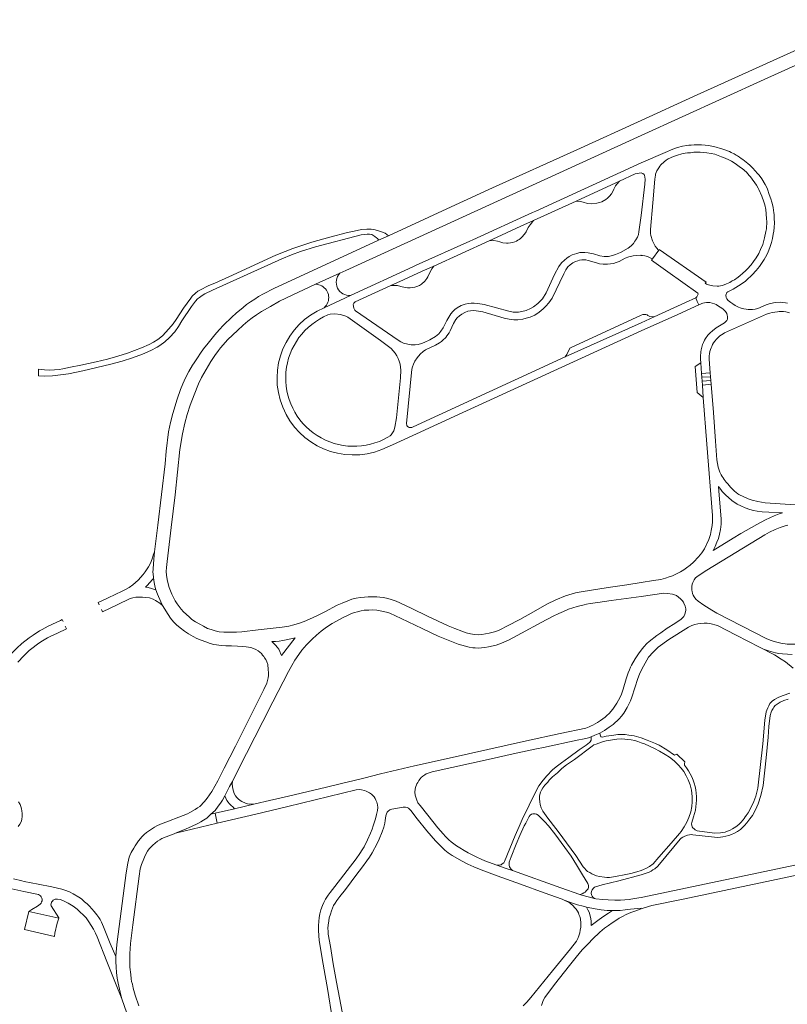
# Model space of a CAD drawing. Extents: x 145000 to 155000, y 457500 to 470000.
# Tile 99 of 256: x 149513 to 150115, y 460601 to 461372. Entities that reach past the tile are written whole.
import ezdxf

# ---------------------------------------------------------------- set-up
doc = ezdxf.new("R2010")
doc.units = 0
doc.header["$LTSCALE"] = 0.2
doc.header["$MEASUREMENT"] = 0
doc.layers.add('kant verharding', color=252, linetype='Continuous', lineweight=0)

msp = doc.modelspace()

# ---------------------------------------------------------------- linework, layer by layer
at = {"layer": 'kant verharding', "lineweight": 0}
for p, q in [((150096.43, 461325.32), (150157.69, 461353.12)), ((150000, 461281.5), (150096.43, 461325.32)), ((150040.93, 461312.03), (150000, 461293.34)), ((150000, 461293.34), (149949.58, 461270.44)), ((149768.53, 461175.89), (150000, 461281.5)), ((149883.39, 461240.44), (149949.58, 461270.44)), ((149917.35, 461222.38), (150000, 461260.07)), ((149851.1, 461225.64), (149883.39, 461240.44)), ((149915.51, 461214.9), (149949.14, 461230.18)), ((149801.85, 461202.89), (149851.1, 461225.64)), ((149914.94, 461221.24), (149868.03, 461199.93)), ((149917.35, 461222.38), (149914.94, 461221.24)), ((149755.92, 461201.96), (149769.82, 461205.5)), ((149794.21, 461199.57), (149801.85, 461202.89)), ((149823.65, 461179.92), (149865.65, 461198.89)), ((149837.48, 461179.31), (149880.94, 461199.14)), ((149865.65, 461198.89), (149868.03, 461199.93)), ((149744.89, 461165.01), (149763.8, 461173.67)), ((149763.8, 461173.67), (149768.53, 461175.89)), ((149820.92, 461178.69), (149772.31, 461156.24)), ((149823.65, 461179.92), (149820.92, 461178.69)), ((149772.31, 461156.24), (149751.5, 461146.69)), ((150000, 461134.89), (149940.52, 461108.07)), ((150010.25, 461139.57), (150000, 461134.89)), ((149940.52, 461108.07), (149821.33, 461053.3)), ((149527.77, 461093.36), (149527.55, 461098.41)), ((150047.32, 461095.04), (150046.71, 461103.47)), ((150047.32, 461095.04), (150054.14, 461095.62)), ((150047.5, 461092.17), (150047.32, 461095.04)), ((150047.5, 461092.17), (150054.38, 461092.64)), ((150047.69, 461089.09), (150047.5, 461092.17)), ((150054.59, 461089.77), (150047.69, 461089.09)), ((150047.98, 461086.12), (150047.69, 461089.09)), ((150054.38, 461092.64), (150054.14, 461095.62)), ((150054.38, 461092.64), (150054.59, 461089.77)), ((150054.82, 461086.67), (150054.59, 461089.77)), ((150047.98, 461086.12), (150054.82, 461086.67)), ((150048.68, 461076.44), (150047.98, 461086.12)), ((149582.16, 460919.47), (149577.33, 460917.13)), ((149967.58, 460813.52), (149967.75, 460812.02)), ((149997.34, 460806.9), (150000, 460805.81)), ((149813.59, 460785.76), (149822.35, 460787.79)), ((149775.18, 460776.36), (149782.57, 460778.29)), ((149697.49, 460758.06), (149681.37, 460754.25)), ((149666.17, 460750.67), (149662.83, 460749.89)), ((149666.17, 460750.67), (149681.37, 460754.25)), ((149667.82, 460742.85), (149666.17, 460750.67)), ((149635.05, 460735.06), (149667.82, 460742.85)), ((150000, 460684.79), (150133.72, 460712.87)), ((149953.63, 460687.56), (149951.98, 460686.94)), ((149522.45, 460675.25), (149520.15, 460673.81)), ((149543.54, 460668.62), (149520.15, 460673.81)), ((149526.81, 460677.99), (149522.45, 460675.25)), ((149542.41, 460664.47), (149540.6, 460656.84)), ((149543.54, 460668.62), (149542.41, 460664.47))]:
    msp.add_line(p, q, dxfattribs=at)
at = {"layer": 'kant verharding', "lineweight": 0, "flags": 128}
for points in [[(150040.93, 461312.03), (150122.48, 461348.98), (150208.84, 461388.17), (150280.52, 461420.96), (150349.64, 461452.16), (150403.52, 461476.8), (150453.72, 461500)], [(150000, 461260.07), (150018.74, 461268.2), (150024.75, 461270.9), (150028.4, 461272.14), (150032.5, 461273.18), (150035.74, 461273.82)], [(150041.52, 461274.19), (150039.12, 461274.1), (150037.42, 461273.92), (150035.74, 461273.82)], [(150104.42, 461213.03), (150104.36, 461216.48), (150104.19, 461219.61), (150104.06, 461221.06), (150103.47, 461225.23), (150102.89, 461227.56), (150102.38, 461229.28), (150101.65, 461232.05), (150100.44, 461235.32), (150099.88, 461236.92), (150099.6, 461237.87), (150098.62, 461240.19), (150097.13, 461243.24), (150094.47, 461247.61), (150092.56, 461250.38), (150091.25, 461251.84), (150087.49, 461255.91), (150086.58, 461256.98), (150085.15, 461258.42), (150083.72, 461259.65), (150079.66, 461262.85), (150078.48, 461263.63), (150077.08, 461264.67), (150075.42, 461265.59), (150074.4, 461266.26), (150072.99, 461267.11), (150070.46, 461268.35), (150069.21, 461268.92), (150064.13, 461270.9), (150061.5, 461271.76), (150059.48, 461272.26), (150056.82, 461272.97), (150052.39, 461273.78), (150050.09, 461274), (150047.19, 461274.21), (150045.07, 461274.23), (150041.52, 461274.19)], [(150008.79, 461184.9), (150013.82, 461191.83), (150013.44, 461192.12), (150012.29, 461193.32), (150010.95, 461194.89), (150010.1, 461196.46), (150008.94, 461199.11), (150007.6, 461203.28), (150007.39, 461204.71), (150007.31, 461206.06), (150007.36, 461207.91), (150009.11, 461228.92), (150010.69, 461247.46), (150011.15, 461250.39), (150011.35, 461251.26), (150012.34, 461253.79), (150013.78, 461256.33), (150014.5, 461257.5), (150015.4, 461258.61), (150018.14, 461261.04), (150019.56, 461262.25), (150021.21, 461263.31), (150025.4, 461265.22), (150028.45, 461266.11), (150031.94, 461267.07), (150034.49, 461267.68), (150036.32, 461267.92), (150038.54, 461268.1), (150041.19, 461268.39), (150046.34, 461268.38), (150048.89, 461268.29), (150051.34, 461268.05), (150054.94, 461267.39), (150057.62, 461266.82), (150063, 461264.92), (150064.53, 461264.27), (150066.23, 461263.65), (150068.14, 461262.76), (150070.84, 461261.37), (150073.62, 461259.63), (150074.83, 461258.71), (150077.88, 461256.5), (150079.04, 461255.62), (150082.57, 461252.71), (150084.66, 461250.34), (150085.71, 461249.07), (150090.41, 461242.64), (150091.74, 461240.39), (150092.3, 461239.34), (150094.67, 461234.15)], [(149983.09, 461245.67), (149995.33, 461251.49), (149998.46, 461252.17), (150000, 461252.25)], [(150000, 461252.25), (150000.6, 461252.17), (150001.37, 461251.8), (150002.33, 461251.05), (150002.6, 461250.38), (150003.06, 461247.41), (150002.9, 461243.35), (150000, 461219)], [(149949.14, 461230.18), (149952.32, 461229.78), (149954.41, 461229.29), (149957.86, 461228.32), (149961.31, 461228.05), (149965.36, 461228.55), (149967.29, 461229.01), (149969.04, 461229.7), (149972.3, 461231.38), (149973.73, 461232.55), (149975.22, 461233.99), (149976.76, 461235.91), (149977.82, 461237.62), (149978.63, 461239.6), (149979.89, 461242.09), (149980.93, 461243.51), (149983.09, 461245.67)], [(149983.09, 461245.67), (149973.25, 461241.26), (149949.14, 461230.18)], [(150094.67, 461234.15), (150096.21, 461229.53), (150096.89, 461227.13), (150097.58, 461223.71), (150098.02, 461220.08), (150098.31, 461216.16), (150098.41, 461214.11), (150098.13, 461208.35), (150097.82, 461206.3), (150096.73, 461201.32), (150096.24, 461199.29), (150095.33, 461196.29), (150093.59, 461192.16), (150092.1, 461189.1), (150090.11, 461185.84), (150088.15, 461182.86), (150086.21, 461180.32), (150083.1, 461176.73), (150082.05, 461175.71), (150079.39, 461173.34), (150077.64, 461171.89), (150075.97, 461170.63), (150073.1, 461168.62), (150071.36, 461167.66), (150070.66, 461167.21), (150069.36, 461166.53), (150068.14, 461165.97), (150066.86, 461165.32), (150065.02, 461164.61), (150063.59, 461164.16), (150062.19, 461163.85), (150060.82, 461163.62), (150059.47, 461163.47), (150056.14, 461163.78), (150052.74, 461164.64), (150051.31, 461165.23), (150050.09, 461165.85), (150050.81, 461166.76), (150014.23, 461192.39)], [(149880.94, 461199.14), (149884.55, 461199.22), (149887.35, 461198.76), (149889.22, 461198.32), (149891.49, 461197.45), (149894.49, 461197.14), (149895.89, 461197.2), (149897.64, 461197.44), (149899.27, 461197.83), (149900.97, 461198.34), (149902.27, 461198.89), (149903.38, 461199.63), (149904.43, 461200.15), (149905.39, 461200.89), (149906.37, 461201.79), (149908.53, 461204.17), (149909.8, 461206.19), (149911.54, 461209.41), (149913.08, 461211.67), (149915.51, 461214.9)], [(149915.51, 461214.9), (149905.6, 461210.45), (149890.6, 461203.51), (149880.94, 461199.14)], [(149946.03, 461187.98), (149949.46, 461189.19), (149951.84, 461189.8), (149953.74, 461189.91), (149955.74, 461189.8), (149958.56, 461189.55), (149962.56, 461188.85), (149967.55, 461187.4), (149971.04, 461186.78), (149974.34, 461186.9), (149977.4, 461187.56), (149979.85, 461188.27), (149983.86, 461190.02), (149989.76, 461193.23), (149992.14, 461195.04), (149993.86, 461196.93), (149995.12, 461198.7), (149995.9, 461199.87), (149997.04, 461201.89), (149997.93, 461204.06), (149998.29, 461206.03), (150000, 461219)], [(150114.57, 461150.3), (150112.99, 461150.52), (150108.99, 461150.88), (150105.39, 461150.66), (150103.62, 461150.48), (150100.32, 461149.69), (150097.87, 461148.86), (150091.48, 461146.11), (150089.36, 461145.57), (150087.34, 461145.36), (150085.64, 461145.28), (150083.81, 461145.33), (150082.36, 461145.42), (150080.51, 461145.74), (150079.11, 461146.06), (150077.53, 461146.53), (150076.23, 461147.2), (150073.7, 461148.41), (150071.8, 461149.63), (150070.27, 461150.83), (150068.31, 461152.22), (150067.01, 461153.69), (150066.58, 461154.66), (150066.45, 461156.49), (150066.64, 461157.29), (150066.86, 461157.87), (150067.26, 461158.52), (150067.84, 461159.02), (150072.13, 461161.31), (150074.25, 461162.5), (150078.46, 461165.21), (150081.86, 461167.58), (150082.58, 461168.13), (150086.99, 461172.35), (150090.18, 461175.91), (150092.71, 461179), (150094.9, 461182.01), (150096.35, 461184.34), (150098.36, 461188.2), (150099.47, 461190.53), (150100.79, 461193.78), (150102.02, 461197.64), (150102.84, 461200.92), (150103.52, 461204.15), (150103.99, 461206.73), (150104.26, 461209.43), (150104.42, 461213.03)], [(149792.45, 461201.5), (149791.38, 461202.53), (149788.79, 461203.88), (149787.14, 461204.16), (149785.19, 461204.22), (149780.63, 461203.63), (149744.83, 461194.42), (149733.05, 461190.72), (149725.89, 461188.04), (149718.34, 461184.94), (149663.91, 461160.3), (149658.1, 461157.41), (149655.99, 461156.22), (149653.83, 461154.78), (149652.37, 461153.59), (149650.79, 461151.78), (149647.68, 461147.69), (149639.99, 461136.34), (149637.36, 461131.93), (149634.48, 461127.85), (149630.23, 461123.27), (149626.66, 461119.97), (149622.69, 461117.02), (149620.68, 461115.78), (149615.79, 461113.18), (149609.2, 461110.32), (149601.31, 461107.37), (149593.14, 461104.82), (149584.42, 461102.38), (149562.49, 461097.29), (149551.2, 461094.98), (149542.87, 461093.81), (149538.64, 461093.41), (149532.52, 461093.12), (149527.77, 461093.36)], [(149769.82, 461205.5), (149775.1, 461206.71), (149780.86, 461207.88), (149784.89, 461208.25), (149788.36, 461208.13), (149790.58, 461207.87), (149793.36, 461207.2), (149795.8, 461206.43), (149799.34, 461204.99), (149801.85, 461202.89)], [(149617.78, 461119.57), (149621.07, 461121.65), (149624.94, 461124.68), (149629.92, 461130.05), (149633.27, 461134.01), (149635.57, 461137.44), (149641.2, 461146.36), (149647, 461154.2), (149648.23, 461155.59), (149650.62, 461158), (149652.61, 461159.52), (149654.19, 461160.51), (149661.21, 461164.02), (149665.92, 461165.89), (149676.83, 461170.74), (149713.76, 461187.87), (149720.88, 461190.8), (149726.92, 461193.14), (149732.51, 461195), (149741.77, 461197.92), (149755.92, 461201.96)], [(149629.44, 461049.45), (149631.06, 461056.84), (149632.9, 461063.68), (149636.27, 461075.14), (149638.97, 461082.58), (149640.8, 461087.04), (149642.98, 461091.73), (149645.59, 461096.59), (149648.49, 461101.67), (149649.68, 461103.59), (149652.3, 461107.43), (149654.7, 461111.11), (149657.07, 461114.37), (149660.55, 461118.88), (149665.84, 461125.55), (149669.14, 461129.23), (149672.54, 461132.93), (149679.11, 461139.32), (149682.65, 461142.32), (149688.2, 461146.89), (149690.77, 461149.1), (149693.88, 461151.35), (149697.14, 461153.48), (149700.18, 461155.34), (149704.07, 461157.59), (149711.99, 461161.62), (149794.21, 461199.57)], [(149792.45, 461201.5), (149793.27, 461200.85), (149794.06, 461199.87), (149794.21, 461199.57)], [(149803.81, 461164.04), (149775.73, 461151.22), (149774.92, 461150.34), (149774.41, 461149.15), (149774.82, 461146.37), (149775.64, 461144.81), (149776.01, 461144.34), (149809.63, 461121.12), (149811.6, 461119.93), (149813.7, 461118.99), (149817.09, 461118.07), (149819.79, 461117.7), (149822.79, 461117.68), (149825.26, 461117.94), (149827.87, 461118.55), (149829.9, 461119.41), (149834.36, 461121.44), (149838.75, 461124.01), (149841.34, 461126.24), (149843.08, 461128.18), (149844.74, 461130.8), (149847.76, 461136.76), (149850.79, 461141.89), (149852.33, 461143.66), (149853.86, 461145.15), (149855.72, 461146.61), (149858.88, 461148.37), (149862.14, 461149.57), (149864.49, 461150.06), (149866.69, 461150.32), (149869.24, 461150.28), (149872.04, 461150.01), (149876.98, 461149.2), (149896.17, 461143.83), (149899.77, 461143.28), (149903.89, 461143.18), (149906.55, 461143.59), (149909.95, 461144.49), (149913.36, 461145.92), (149915.52, 461147.24), (149919.11, 461149.99), (149922.56, 461153.64), (149925.59, 461158.33), (149932.18, 461172.77), (149935.57, 461178.84), (149937.66, 461181.83), (149939.8, 461183.97), (149941.61, 461185.53), (149943.45, 461186.9), (149946.03, 461187.98)], [(149939.36, 461173.27), (149941.05, 461176.36), (149942.64, 461178.68), (149944.25, 461180.17), (149946.41, 461181.78), (149948.64, 461182.84), (149950.3, 461183.5), (149951.73, 461183.8), (149953.45, 461184.09), (149956.53, 461184.11), (149958.55, 461183.65), (149964.99, 461181.89), (149967.43, 461181.15), (149970.21, 461180.8), (149973.58, 461180.73), (149976.06, 461180.94), (149978.21, 461181.3), (149980.41, 461181.97), (149982.74, 461182.9), (149984.98, 461184.26), (149987.41, 461185.35), (149990.37, 461186.48), (149993.82, 461187.41), (149995.97, 461187.69), (149999.65, 461187.7), (150000, 461187.67)], [(150000, 461187.67), (150001.15, 461187.58), (150002.98, 461187.18), (150004.93, 461186.66), (150007.04, 461185.75), (150008.79, 461184.9)], [(150008.79, 461184.9), (150008.07, 461183.9), (150020.85, 461174.85), (150044.39, 461157.96), (150044.62, 461157.21), (150044.27, 461156.3), (150043.67, 461155.13), (150042.75, 461154.32)], [(149837.48, 461179.31), (149835.99, 461177.05), (149834.88, 461175.18), (149832.87, 461170.89), (149832.02, 461169.47), (149830.5, 461167.5), (149827.84, 461165.07), (149826.18, 461163.98), (149824.23, 461163.19), (149822.67, 461162.8), (149820.8, 461162.41), (149819.04, 461162.17), (149816.87, 461162.14), (149814.95, 461162.4), (149811.65, 461163.39), (149809.11, 461163.96), (149806.56, 461164.13), (149803.81, 461164.04)], [(149803.81, 461164.04), (149813.71, 461168.51), (149828.23, 461175.32), (149837.48, 461179.31)], [(149821.33, 461053.3), (149820.36, 461052.87), (149818.86, 461052.72), (149818.08, 461052.92), (149817.46, 461053.23), (149816.89, 461053.59), (149816.3, 461054.4), (149816.07, 461055.95), (149820.24, 461098.42), (149820.75, 461100.41), (149821.57, 461102.54), (149822.68, 461104.78), (149824.4, 461107.49), (149826.74, 461110.18), (149829.13, 461112.37), (149831.01, 461113.63), (149838.76, 461117.26), (149841.95, 461119.19), (149843.5, 461120.3), (149844.58, 461121.3), (149846.85, 461123.21), (149847.7, 461124.55), (149849.47, 461127.09), (149850.33, 461128.66), (149852.97, 461134.27), (149854.71, 461137.47), (149855.89, 461138.86), (149857.58, 461140.37), (149859.34, 461141.71), (149861.8, 461142.9), (149864.15, 461143.83), (149866.18, 461144.22), (149868.65, 461144.4), (149870.73, 461144.14), (149875.82, 461143.33), (149892.64, 461138.35), (149896.66, 461137.58), (149900.08, 461137.28), (149903.33, 461137.23), (149907.24, 461137.76), (149909.89, 461138.42), (149913.05, 461139.3), (149916.53, 461140.93), (149920.07, 461143.08), (149923.29, 461145.69), (149925.37, 461147.8), (149927.71, 461150.46), (149930.26, 461154.02), (149939.36, 461173.27)], [(149640.55, 461047.85), (149642.48, 461056.25), (149644.27, 461063.14), (149646.47, 461070.25), (149649.55, 461078.53), (149653, 461087.07), (149655.36, 461091.9), (149662.83, 461104.46), (149665.87, 461109.32), (149668.71, 461113.08), (149670.35, 461115.17), (149676.12, 461121.68), (149683.59, 461128.84), (149688.17, 461132.96), (149691.78, 461136.11), (149695.12, 461138.62), (149698.54, 461140.97), (149702.48, 461143.6), (149709.38, 461147.71), (149716.66, 461151.89), (149726.56, 461156.55), (149744.89, 461165.01)], [(150042.75, 461154.32), (150034.67, 461150.82), (150010.25, 461139.57)], [(150045.12, 461148.8), (150044.62, 461149.95), (150044.01, 461151.58), (150042.75, 461154.32)], [(150045.12, 461148.8), (150046.97, 461149.69), (150047.52, 461149.89), (150048.27, 461150.22), (150049.59, 461150.57), (150051.12, 461150.65), (150053.87, 461150.64), (150055.74, 461150.2), (150057.39, 461149.68), (150058.67, 461149.21), (150059.92, 461148.49), (150064.01, 461145.75), (150066.02, 461143.76), (150067.1, 461142.19), (150067.45, 461140.81), (150067.58, 461139.76), (150067.63, 461138.84), (150067.56, 461137.81), (150067.04, 461136.66), (150066.2, 461135.68), (150065.2, 461134.78), (150058.84, 461130.88), (150055.95, 461128.61), (150054.03, 461126.98), (150052.18, 461125.2), (150050.47, 461122.59), (150049.6, 461121.21), (150048.78, 461119.38), (150048.11, 461117.73), (150047.2, 461114.82), (150047.05, 461113.57), (150046.73, 461112.15), (150046.52, 461108.57), (150046.5, 461106.47), (150046.71, 461103.47)], [(150000, 461128.49), (150028.65, 461141.31), (150045.12, 461148.8)], [(150054.14, 461095.62), (150053.18, 461106.49), (150053.35, 461107.67), (150053.27, 461108.92), (150053.44, 461110.52), (150053.88, 461112.32), (150054.37, 461113.98), (150054.77, 461115.18), (150055.39, 461116.38), (150055.96, 461117.73), (150056.78, 461119.06), (150057.8, 461120.59), (150059.1, 461122.05), (150060.24, 461123.28), (150061.54, 461124.51), (150064.18, 461126.29), (150065.35, 461126.97), (150098.18, 461141.55), (150100.8, 461142.39), (150102.72, 461142.85), (150106.84, 461143.56), (150108.22, 461143.74), (150109.39, 461143.8), (150111.42, 461143.66), (150113.49, 461143.44), (150116.12, 461142.72)], [(149754.45, 461140.97), (149756.22, 461141.53), (149759.87, 461141.81), (149764.24, 461141.26), (149768.58, 461140.01), (149770.03, 461139.22), (149795.66, 461121.03), (149804.12, 461114.72)], [(149940.52, 461108.07), (149941.61, 461110.01), (149943.99, 461114.87), (149944.49, 461115.24), (150000, 461140.72)], [(150000, 461140.72), (150001.35, 461141.23), (150002.2, 461141.34), (150002.92, 461141.27), (150003.7, 461141.24), (150004.62, 461141), (150005.15, 461140.6), (150005.85, 461140.2), (150006.83, 461139.8), (150009.33, 461139.56), (150010.25, 461139.57)], [(149823.8, 461047.87), (149856.79, 461063.03), (150000, 461128.49)], [(149527.55, 461098.41), (149532.3, 461097.9), (149536.42, 461097.85), (149540.22, 461097.95), (149543.98, 461098.25), (149546.75, 461098.74), (149552.71, 461100.05), (149560.9, 461101.7), (149572.89, 461104.28), (149581.78, 461106.37), (149589.81, 461108.59), (149597.3, 461110.97), (149608.48, 461115.18), (149614.35, 461117.74), (149617.78, 461119.57)], [(149811.64, 461097.82), (149811.25, 461091.85), (149808.17, 461060.36), (149806.93, 461053.09), (149806.18, 461050.24), (149805.23, 461048.74), (149804.07, 461047.18), (149803.16, 461046.26), (149801.48, 461045.22)], [(150046.71, 461103.47), (150042.37, 461100.53), (150043.95, 461080.3), (150048.68, 461076.44)], [(150067.86, 461008.64), (150066.63, 461010.01), (150064.92, 461012.05), (150064.14, 461013.35), (150063.46, 461014.57), (150062.68, 461015.77), (150062.18, 461016.77), (150061.72, 461017.89), (150060.26, 461021.86), (150059.26, 461027.44), (150058.26, 461042.06), (150056.6, 461064.59), (150054.82, 461086.67)], [(150048.68, 461076.44), (150051.44, 461039.69), (150055.82, 460984.03), (150055.9, 460978.88), (150055.6, 460976.08), (150054.95, 460972.1), (150054.27, 460968.96), (150053.14, 460965.06), (150049.7, 460957.79), (150047.58, 460954.68), (150044.8, 460951.45), (150040.97, 460947.25), (150038.35, 460944.95), (150035.64, 460942.84), (150033.45, 460941.43), (150030.89, 460939.9), (150028.3, 460938.45), (150024.56, 460936.78), (150021.93, 460935.79), (150019.07, 460934.79), (150015.31, 460933.85), (150009.7, 460932.89), (150000, 460931.42)], [(149629.44, 461049.45), (149627.74, 461034.43), (149626.85, 461024.32), (149621.08, 460976.24), (149618.65, 460955.51)], [(149640.55, 461047.85), (149638.55, 461035.59), (149634.78, 461000), (149631.66, 460974.49), (149628.55, 460947.76), (149628.08, 460943.28), (149627.82, 460940.12), (149628.02, 460937.14), (149628.46, 460933.84), (149629.23, 460930.5), (149630.09, 460927.43), (149632.13, 460922.42), (149634.85, 460917.02), (149636.33, 460914.61), (149639.5, 460910.54), (149641.28, 460908.55), (149645.68, 460904.45), (149647.88, 460902.57), (149650.76, 460900.68), (149654.11, 460898.84), (149657.11, 460897.1), (149660.05, 460895.5), (149662.99, 460894.51), (149666.21, 460893.57), (149669.24, 460892.9), (149672.83, 460892.49), (149679.41, 460892.42), (149682.79, 460892.51), (149687.04, 460892.88), (149699.86, 460894.33), (149711.48, 460895.54), (149718.68, 460896.5), (149723.83, 460897.31), (149727.77, 460898.18), (149732.33, 460899.66), (149735.92, 460900.98), (149742.32, 460903.73), (149747.39, 460906.15), (149752.1, 460908.53), (149761.77, 460913.67), (149765.56, 460915.34), (149770.11, 460917.15), (149773.2, 460918.26), (149776.72, 460919.1), (149779.99, 460919.72), (149783.09, 460920.05), (149785.99, 460920.26), (149792.93, 460920.09), (149795.23, 460919.89), (149797.84, 460919.59)], [(149796.85, 461035.6), (149805.14, 461039.29), (149823.8, 461047.87)], [(150062.77, 460981.27), (150060.75, 461003.08), (150060.59, 461006.51), (150061.42, 461005.64), (150062.42, 461004.16), (150063.55, 461002.67), (150066.03, 461000), (150070.94, 460995.74), (150075.26, 460992.78), (150078.08, 460991.43), (150081.57, 460989.93), (150085.05, 460988.62), (150087.95, 460987.95), (150091.02, 460987.35), (150094.84, 460986.82), (150099.96, 460986.43), (150110.64, 460985.97), (150108.28, 460985.29), (150104.22, 460983.74), (150097.32, 460980.52), (150090.64, 460976.8), (150078.23, 460969.77), (150072, 460966.06), (150056.32, 460956.56), (150057.95, 460959.67), (150059.37, 460962.94), (150060.5, 460965.88), (150061.47, 460969.28), (150062.28, 460973.02), (150062.69, 460977.09), (150062.77, 460981.27)], [(150183.23, 460988.04), (150097.17, 460993.73), (150091.48, 460994.8), (150087.11, 460995.96), (150083.82, 460996.96), (150076.54, 461000.29), (150075.66, 461000.86), (150074.41, 461001.84), (150073.25, 461002.91), (150072.07, 461004.1), (150069.92, 461006.19), (150067.86, 461008.64)], [(150040.95, 460932.57), (150041.48, 460933.51), (150042.6, 460934.96), (150044.59, 460936.74), (150051.45, 460941.04), (150096.8, 460968.87), (150100.66, 460970.84), (150104.93, 460972.91), (150108.92, 460974.5), (150112.95, 460975.92), (150114.88, 460976.45)], [(149618.65, 460955.51), (149617.63, 460952.95), (149617.13, 460950.69), (149615.96, 460947.97), (149615.06, 460946.03), (149613.81, 460943.76), (149612.83, 460942.1), (149611.23, 460939.68), (149609.62, 460937.63), (149605.7, 460933.28), (149603.74, 460931.46), (149601.53, 460929.73), (149598.63, 460927.59), (149596.37, 460926.24), (149593.23, 460924.68), (149582.16, 460919.47)], [(149617.84, 460935.15), (149617.57, 460938.47), (149617.36, 460939.32), (149617.43, 460942.03), (149618.07, 460949.77), (149618.65, 460955.51)], [(149619.7, 460925.63), (149613.6, 460927.46), (149611.42, 460927.86), (149613.08, 460929.46), (149614.76, 460931.26), (149617.15, 460934.11), (149617.84, 460935.15)], [(149617.84, 460935.15), (149618.31, 460931.47), (149618.52, 460930.07), (149619.18, 460927.45), (149619.7, 460925.63)], [(149797.84, 460919.59), (149800.47, 460919.22), (149803.29, 460918.38), (149807.86, 460916.83), (149810.88, 460915.61), (149820.21, 460911.16), (149832.67, 460905.1), (149848.7, 460897.62), (149853.89, 460895.35), (149859.34, 460893.22), (149862.76, 460892.05), (149866.25, 460891.29), (149869.33, 460890.75), (149872.54, 460890.54), (149875.24, 460890.77), (149878.01, 460891.1), (149880.91, 460891.64), (149885.98, 460893.02), (149889.31, 460894.46), (149895.11, 460897.36), (149904.93, 460902.58), (149915.62, 460908.56), (149926.19, 460914.36), (149933.13, 460917.9), (149940.63, 460920.94), (149948.58, 460923.43), (149953.03, 460924.23), (149974.26, 460927.61), (149988.78, 460929.65), (150000, 460931.42)], [(150120.31, 460883), (150114.51, 460883.25), (150109.54, 460883.84), (150104.2, 460885.18), (150101.78, 460886), (150098.37, 460887.26), (150059.4, 460907.48), (150055.35, 460909.86), (150049.03, 460913.74), (150044.58, 460916.75), (150042.81, 460918.39), (150041.53, 460920.1), (150040.79, 460921.59), (150040.27, 460922.94), (150039.91, 460924.27), (150039.8, 460925.52), (150039.65, 460926.55), (150039.69, 460928.35), (150040.03, 460930.02), (150040.47, 460931.37), (150040.95, 460932.57)], [(149576.99, 460910.37), (149577.83, 460908.53), (149589.43, 460913.92), (149599.64, 460918.79), (149601.61, 460919.46), (149604.05, 460919.87), (149606.93, 460920.03), (149609.06, 460920.05), (149611.76, 460919.78), (149614.67, 460919.34), (149617.46, 460918.34), (149619.32, 460917.41), (149622.75, 460915.2), (149624.93, 460913.52)], [(149624.93, 460913.52), (149623.44, 460916.31), (149620.87, 460922.22), (149619.7, 460925.63)], [(149999.98, 460920.39), (149976.51, 460917.27), (149966.02, 460915.82), (149960.05, 460914.93), (149957.1, 460914.54), (149955.4, 460914.02), (149949.74, 460912.66), (149946.55, 460911.64), (149942.96, 460910.42), (149939.05, 460908.83), (149935.54, 460907.23), (149931.11, 460905.08), (149921.73, 460900.07), (149906.29, 460891.73), (149896.07, 460886.28), (149890.54, 460883.91), (149886.3, 460882.43), (149880.26, 460880.94), (149877.44, 460880.51), (149874.79, 460880.25), (149872.29, 460880.12), (149870.01, 460880.29), (149867.98, 460880.32), (149865.15, 460880.76), (149856.58, 460883.14), (149846.02, 460887.43), (149840.84, 460889.47), (149828.46, 460895.44), (149812.02, 460903.18), (149802.94, 460907.51), (149800.4, 460908.23), (149796.79, 460909.07), (149792.83, 460909.8), (149789.2, 460909.93), (149786.49, 460909.88), (149783.02, 460909.64), (149780.57, 460909.23), (149777.72, 460908.57), (149775.3, 460907.84), (149772.96, 460907.07), (149769.26, 460905.22), (149766.54, 460904.14), (149764.1, 460902.83), (149757.84, 460899.33), (149753.49, 460896.5), (149749.23, 460893.2), (149745.46, 460890.18), (149742.09, 460887.03), (149739.25, 460884.25), (149737.61, 460882.48)], [(149999.98, 460920.39), (150017.65, 460922.95), (150020.7, 460922.9), (150024.54, 460922.24), (150027.58, 460921.12), (150029.2, 460919.85), (150030.92, 460918.59), (150032.08, 460917.35), (150033.14, 460916.02), (150033.56, 460915.19), (150034.59, 460912.86), (150035.03, 460910.9), (150035.02, 460909.53), (150034.24, 460906.53), (150033.48, 460904.93), (150032.35, 460903.69), (150031.44, 460902.78), (150026.31, 460899.34), (150020.33, 460895.58), (150015.38, 460892.07), (150012.36, 460889.99), (150006.2, 460885.17), (150004.48, 460883.55), (150002.01, 460880.95), (150000, 460878.36)], [(149577.33, 460917.13), (149574.37, 460915.7), (149575.14, 460914.05)], [(149624.93, 460913.52), (149629.19, 460906.44), (149631.2, 460903.58), (149633.54, 460900.6), (149635.89, 460898.2), (149638.65, 460895.81), (149642.14, 460893.19), (149645.14, 460891.2), (149648.89, 460889.11), (149651.84, 460887.62), (149655.08, 460886.26), (149658.78, 460884.85), (149662.24, 460883.71), (149665.11, 460882.97), (149671.17, 460881.99), (149674.61, 460881.78), (149679.01, 460881.7), (149683.67, 460881.53), (149687.67, 460881.33), (149690.45, 460881.13), (149694.09, 460880.6), (149696.3, 460879.82), (149698.07, 460878.87), (149699.7, 460877.88), (149701.19, 460876.8), (149702.41, 460875.79), (149703.32, 460874.59), (149704.23, 460873.53), (149704.92, 460872.39), (149705.84, 460870.99), (149706.66, 460869.4), (149707.31, 460867.13), (149707.68, 460863.28), (149707.84, 460860.75), (149707.86, 460858.65), (149707.59, 460856.72), (149707.19, 460854.56), (149706.61, 460852.65), (149704.19, 460847.57), (149697.15, 460833.57), (149681.97, 460803.12), (149673.31, 460785.9), (149668.25, 460776.03), (149663.59, 460767.66), (149659.9, 460762.39), (149657.83, 460759.91), (149654.07, 460756.11), (149652.33, 460754.89), (149650.57, 460753.52), (149646.34, 460751.17)], [(149544.98, 460901.71), (149535.37, 460897.17), (149530.47, 460894.74), (149528.46, 460893.59), (149523.37, 460890.17), (149520.44, 460888.11), (149514.71, 460883.57), (149510.75, 460880.09), (149506.42, 460875.76), (149504.89, 460874.14), (149500.37, 460868.58), (149498.26, 460865.68), (149496.48, 460863.03), (149495.06, 460861.16), (149493.65, 460858.96), (149492.07, 460856.09)], [(149542.62, 460891.87), (149549.71, 460895.16), (149548.66, 460897.2)], [(149544.98, 460901.71), (149546.15, 460902.33), (149546.92, 460900.84)], [(150000, 460862.57), (150001.77, 460866.01), (150005.85, 460872.99), (150009.3, 460876.91), (150011.42, 460878.97), (150013.41, 460880.83), (150021.66, 460886.79), (150037.06, 460896.38), (150039.82, 460897.68), (150042.03, 460898.56), (150044.31, 460899.12), (150046.69, 460899.4), (150049.31, 460899.51), (150051.73, 460899.46), (150053.73, 460899.24), (150059.77, 460897.82), (150074.56, 460890.22), (150092.69, 460880.8)], [(149511.58, 460869.13), (149516.12, 460874.09), (149518.15, 460876.09), (149520.48, 460878.22), (149522.54, 460879.67), (149526.98, 460883.23), (149529.56, 460885.01), (149534.61, 460888), (149537.27, 460889.33), (149542.62, 460891.87)], [(149725.55, 460887.32), (149728.74, 460887.98), (149718.22, 460874.19), (149717.68, 460875.41), (149716.9, 460877.38), (149715.96, 460879.12), (149714.81, 460880.71), (149713.64, 460882.12), (149712.28, 460883.49), (149710.48, 460885.19), (149713.41, 460885.28), (149716.23, 460885.61), (149719.25, 460886.04), (149725.55, 460887.32)], [(149737.61, 460882.48), (149734.18, 460878.46), (149731.77, 460875.07), (149728.57, 460870.48), (149726.19, 460866.5), (149723.67, 460861.84), (149711.34, 460838.06), (149703.59, 460822.45), (149684.51, 460785.15), (149679.72, 460775.51)], [(150092.69, 460880.8), (150104.44, 460874.65), (150109.74, 460871.46), (150113.05, 460869.38), (150119.03, 460864.38)], [(150092.69, 460880.8), (150096, 460879.32), (150099.87, 460877.81), (150105.3, 460876.29), (150107.8, 460875.88), (150110.85, 460875.47), (150114.77, 460875.19), (150118.45, 460875.14)], [(149822.35, 460787.79), (149849.46, 460793.91), (149910.01, 460807.45), (149936.57, 460813.19), (149956.6, 460817.38), (149959.31, 460818.41), (149960.7, 460819.12), (149962.22, 460819.77), (149965.83, 460821.71), (149968.11, 460823.27), (149971.76, 460825.99), (149973.2, 460827.16), (149975.03, 460828.9), (149977.84, 460832.19), (149980.99, 460836.81), (149983.54, 460841.52), (149984.66, 460844.01), (149985.92, 460847.88), (149988.32, 460856.04), (149989.85, 460860.57), (149990.74, 460862.91), (149991.74, 460865.15), (149992.48, 460866.58), (149995.37, 460871.6), (149997.83, 460875.48), (150000, 460878.36)], [(149967.58, 460813.52), (149971.31, 460815.52), (149974.86, 460818.01), (149978.01, 460820.33), (149982.76, 460824.76), (149984.66, 460826.86), (149986.54, 460829.21), (149989.07, 460833.47), (149990.31, 460836.01), (149991.55, 460838.81), (149992.8, 460841.73), (149997.45, 460856.28), (149998.69, 460859.57), (150000, 460862.57)], [(150116.38, 460844.76), (150111.39, 460843.05), (150107.98, 460841.71), (150104.58, 460839.9), (150102.55, 460838.36), (150100.89, 460836.57), (150100, 460834.89), (150099.28, 460833.34), (150098.59, 460831.55), (150098.08, 460830.1), (150096.8, 460823.51), (150095.33, 460805.16), (150091.33, 460770.34), (150089.85, 460764.03), (150088.39, 460759.91), (150086.51, 460755.85), (150083.87, 460751.04), (150082.38, 460748.85), (150081.04, 460747.11), (150080.99, 460746.91), (150078.34, 460743.76), (150076.52, 460741.79), (150074.16, 460740.01), (150071.62, 460738.38), (150069.79, 460737.45), (150067.76, 460736.53), (150065.85, 460735.92), (150062.22, 460735.25), (150057.82, 460735.21), (150045.75, 460736.64), (150044.01, 460736.9), (150042.44, 460737.59)], [(150115.26, 460840.09), (150111.88, 460838.97), (150108.97, 460837.69), (150106.55, 460836.24), (150105.11, 460835.03), (150104.04, 460833.73), (150103.4, 460832.83), (150102.44, 460831.14), (150101.91, 460829.87), (150101.16, 460827.2), (150099.94, 460818.73), (150099.55, 460810.28), (150098.02, 460794.1), (150095.6, 460772.53), (150093.86, 460764.47), (150091.7, 460758.06), (150089.72, 460753.32), (150087.28, 460749.04), (150085.28, 460746.35), (150082.86, 460743.22), (150081.04, 460741.06), (150079.23, 460739.2)], [(149960.73, 460810.49), (149963.8, 460811.75), (149967.58, 460813.52)], [(149967.75, 460812.02), (149968.03, 460811.25), (149968.49, 460810.63), (149968.87, 460810.43), (149969.59, 460810.32), (149971.44, 460810.71), (149972.61, 460811.03), (149978.58, 460811.92), (149981.81, 460812.26), (149984.64, 460812.34), (149987.54, 460812.3), (149990.25, 460811.98), (149994.43, 460811.28), (150000, 460809.74)], [(149960.73, 460810.49), (149958.69, 460809.84), (149955.37, 460808.95), (149949.78, 460807.81), (149923.46, 460802.25), (149917.9, 460801.13), (149899.57, 460797.27), (149882.55, 460793.24), (149836.22, 460783.02), (149833, 460782.18), (149831.54, 460781.44), (149830.37, 460780.72), (149828.9, 460779.76), (149827.64, 460778.71), (149826.7, 460777.6), (149825.79, 460776.41), (149824.86, 460774.8), (149824.07, 460773.62), (149823.18, 460770.78), (149822.94, 460769.55), (149822.69, 460767.22), (149822.87, 460764.94), (149823.29, 460763.22), (149824.12, 460761.05), (149825.05, 460758.93), (149826.7, 460756.75), (149832.89, 460749.13), (149840.7, 460739.18), (149844.88, 460734.58), (149846.61, 460732.57), (149849.21, 460729.99), (149850.98, 460728.39), (149853.05, 460726.78), (149855.3, 460725.21), (149857.77, 460723.56), (149861.33, 460721.4), (149864.35, 460719.68), (149871.25, 460716.25), (149874.7, 460714.61), (149877.49, 460713.42), (149886.84, 460710.15)], [(149889.76, 460710.23), (149890.34, 460710.41), (149891.13, 460710.95), (149892.25, 460711.89), (149893.01, 460712.97), (149901.28, 460733.15), (149904.27, 460740.34), (149906.64, 460745.83), (149912.11, 460757.05), (149918.15, 460769.27), (149919.69, 460772.29), (149923.12, 460776.68), (149926.08, 460780.07), (149930.45, 460784.68), (149933.4, 460787.17), (149937.52, 460790.29), (149943.23, 460794.39), (149951.32, 460800.32), (149956.83, 460804.14), (149959.46, 460806.09), (149960.1, 460806.73), (149960.74, 460808.01), (149960.89, 460809.39)], [(150000, 460705.76), (149996.67, 460704.75), (149991.88, 460703.55), (149988.09, 460702.68), (149979.95, 460701.1), (149975.17, 460700.37), (149973.15, 460700.35), (149971.29, 460700.51), (149967.26, 460701.06), (149965.1, 460701.66), (149961.43, 460703.22), (149959.69, 460704.25), (149958, 460705.16), (149954.63, 460708.78), (149951.62, 460713.07), (149948.69, 460717.69), (149945.05, 460722.58), (149934.98, 460736.49), (149933.23, 460738.62), (149926.95, 460746.78), (149922.8, 460752.42), (149921.74, 460755.01), (149920.89, 460757.66), (149920.51, 460759.76), (149920.34, 460761.96), (149920.34, 460764.01), (149920.6, 460765.49), (149921.18, 460767.15), (149921.81, 460768.71), (149922.96, 460770.65), (149924.49, 460772.62), (149926.76, 460775.1), (149927.97, 460776.69), (149930.6, 460779.15), (149934.39, 460782.45), (149937.88, 460785.62), (149941.6, 460788.49), (149947.68, 460792.89), (149961.59, 460803.31), (149962.98, 460804.18), (149964.63, 460804.9), (149969.79, 460806.69), (149972.65, 460807.52), (149981.05, 460808.74), (149984.3, 460808.88), (149987.11, 460808.81), (149989.39, 460808.54), (149992.12, 460808.12), (149994.93, 460807.55), (149997.34, 460806.9)], [(149960.89, 460809.39), (149960.86, 460810.04), (149960.73, 460810.49)], [(150034.02, 460788.4), (150033.93, 460788.78), (150033.89, 460789.38), (150034.18, 460791), (150027.85, 460796.88), (150026.07, 460796.17), (150020.03, 460800.4), (150013.98, 460804.07), (150011.34, 460805.29), (150007.33, 460806.9), (150004.59, 460808.05), (150000, 460809.74)], [(150000, 460805.81), (150002.57, 460804.94), (150006.59, 460803.35), (150010.51, 460801.35), (150014.48, 460799.24), (150018.76, 460796.81), (150022.29, 460794.55), (150025.95, 460791.63), (150029.06, 460788.54), (150031.47, 460786.02), (150033.33, 460783.4), (150035.27, 460780.05), (150036.89, 460776.77), (150038.32, 460772.91), (150039.45, 460768.85), (150040.01, 460763.88), (150040.04, 460759.75), (150039.67, 460755.94), (150038.9, 460751.78), (150037.37, 460747.28), (150035.87, 460743.71), (150033.82, 460739.93), (150031.37, 460736.42), (150030.14, 460734.9), (150023.43, 460727.31), (150013.86, 460716.25), (150009.36, 460711.16), (150006.65, 460709), (150004.12, 460707.69), (150001.89, 460706.61), (150000, 460705.76)], [(149782.57, 460778.29), (149795.6, 460781.5), (149813.59, 460785.76)], [(149673.74, 460764.45), (149677.29, 460771.53), (149679.72, 460775.51)], [(149679.72, 460775.51), (149679.54, 460773.53), (149679.61, 460771.75), (149679.88, 460769.88), (149680.41, 460768.01), (149681.15, 460766.14), (149682.15, 460764.42), (149683.14, 460762.98), (149684.26, 460761.87), (149685.67, 460760.73), (149686.93, 460759.92), (149690.03, 460758.53), (149691.51, 460758.12), (149693.37, 460757.77), (149697.49, 460758.06)], [(149697.49, 460758.06), (149708.73, 460760.6), (149723.73, 460764.05), (149753.45, 460771.25), (149765.18, 460774.04), (149775.18, 460776.36)], [(149662.83, 460749.89), (149666.12, 460752.9), (149668.58, 460756.18), (149670.36, 460758.68), (149671.78, 460760.95), (149673.74, 460764.45)], [(149776.55, 460768.99), (149722.99, 460756.08), (149698.07, 460749.93), (149667.82, 460742.85)], [(149673.74, 460764.45), (149674.37, 460762.38), (149675.31, 460760.79), (149676.28, 460759.4), (149677.14, 460758.33), (149678.41, 460756.92), (149680.11, 460755.48), (149681.37, 460754.25)], [(149757.91, 460590.57), (149754.33, 460611.86), (149750.71, 460632.6), (149747.71, 460651.07), (149747.34, 460654.99), (149747.09, 460658.94), (149747.12, 460662.65), (149747.26, 460665.98), (149747.68, 460668.94), (149748.22, 460671.88), (149748.93, 460675.01), (149750.14, 460678.46), (149751.21, 460680.87), (149752.51, 460683.52), (149754.7, 460686.52), (149756.3, 460688.52), (149759.87, 460693.41), (149776.56, 460715.06), (149779.57, 460719.18), (149781.39, 460721.95), (149782.81, 460724.3), (149785.6, 460729.99), (149787.86, 460735.09), (149789.1, 460738.21), (149789.97, 460740.8), (149791.68, 460746.3), (149792.59, 460749.74), (149793.23, 460752.76), (149793.63, 460755.22), (149793.36, 460757.29), (149792.81, 460759.26), (149792.14, 460761.01), (149791.59, 460762.28), (149790.63, 460763.52), (149789.41, 460764.78), (149788.53, 460765.62), (149787.14, 460766.68), (149784.54, 460768.1), (149783.06, 460768.59), (149780.93, 460769.01)], [(149780.93, 460769.01), (149779.05, 460769.19), (149776.55, 460768.99)], [(149511.78, 460740.35), (149513.16, 460742.17), (149513.99, 460743.86), (149514.54, 460745.89), (149514.88, 460748.48), (149514.89, 460750.58), (149514.68, 460752.6), (149514.34, 460754.05), (149513.77, 460756.07), (149513.27, 460757.62)], [(149513.27, 460757.62), (149512.07, 460759.73)], [(149646.34, 460751.17), (149644.5, 460750.24), (149637.68, 460747.56), (149629.65, 460744.59), (149623.3, 460742.14), (149620.46, 460740.9), (149618.55, 460739.81), (149616.16, 460738.33), (149613.95, 460736.72), (149612.27, 460735.63), (149610.48, 460733.98), (149608.98, 460732.43), (149606.06, 460729), (149603.43, 460725.06), (149602.42, 460723.47), (149600.39, 460719.99), (149599.22, 460717.48), (149598.81, 460716.22), (149597.66, 460711.5), (149596.25, 460703.9), (149589.23, 460650.09), (149588.71, 460645.05), (149588.39, 460638.42)], [(149662.83, 460749.89), (149659.51, 460746.96), (149656.93, 460745.21), (149654.94, 460743.93), (149652.6, 460742.65), (149647.65, 460740.22), (149643.39, 460738.41), (149635.05, 460735.06)], [(149939.64, 460682.74), (149938.14, 460683.32), (149924.01, 460688.34), (149905.46, 460695.04), (149887.21, 460701.74), (149874.59, 460706.45), (149868.74, 460708.71), (149864.26, 460710.81), (149859.75, 460713.11), (149851.91, 460717.48), (149848.83, 460719.77), (149846.21, 460721.9), (149842.66, 460725.09), (149838.76, 460728.97), (149831.96, 460736.8), (149824.32, 460746.43), (149819.36, 460752.78), (149818.55, 460753.77), (149817.69, 460754.59), (149816.55, 460755.18), (149815.3, 460755.56), (149813.37, 460755.44), (149804.46, 460753.96), (149803.06, 460753.32), (149801.75, 460752.45), (149800.88, 460751.49), (149800.32, 460750.28), (149800.01, 460748.78), (149799.48, 460745.14), (149799.01, 460742.93), (149798.19, 460739.8), (149797.08, 460736.2), (149794.7, 460730.42), (149793.11, 460727.02), (149789.07, 460719.74), (149787.06, 460716.21), (149785.12, 460713.33), (149781.59, 460708.76), (149776.37, 460701.87), (149772.77, 460697.04), (149768.21, 460691.08), (149763.75, 460685.42), (149761.36, 460682.24), (149760.11, 460680.15), (149758.95, 460678.36), (149758, 460676.29), (149757.2, 460674.36), (149756.5, 460671.72), (149755.56, 460668.88), (149755.09, 460666.37)], [(149897.35, 460707.91), (149896.77, 460708.81), (149896.5, 460710.06), (149896.46, 460711.23), (149896.62, 460712.36), (149898.05, 460716.48), (149901.94, 460726.37), (149904.91, 460733.26), (149908.32, 460740.79), (149909.52, 460742.98), (149911.09, 460746), (149912.12, 460748.14), (149912.95, 460749.15), (149914.15, 460749.94), (149915.02, 460750.23), (149915.87, 460750.26), (149917.02, 460750.15), (149917.95, 460749.94), (149919.24, 460749.08), (149920.65, 460747.97), (149924.45, 460744.03), (149927.27, 460740.78), (149932.27, 460734.65), (149940.26, 460723.86), (149945.12, 460717.08), (149949.41, 460710.17), (149954.03, 460702.33), (149958.26, 460695.62), (149958.71, 460694), (149958.64, 460692.87), (149958.34, 460691.49), (149957.25, 460690.18), (149956.04, 460689.01), (149955.09, 460688.4), (149953.63, 460687.56)], [(150042.44, 460737.59), (150041.42, 460738.4), (150040.55, 460739.33), (150040.03, 460740.03), (150039.67, 460741.19), (150039.52, 460742.41), (150039.58, 460743.54), (150041.04, 460747.8)], [(149635.05, 460735.06), (149633.88, 460734.58), (149627.6, 460732.22), (149624.46, 460730.84), (149622.7, 460729.94), (149620.86, 460728.79), (149617.31, 460725.77), (149614.5, 460722.71), (149613.19, 460720.89), (149611.38, 460717.64), (149610.13, 460715.02), (149608.33, 460710.55), (149607.47, 460707.06), (149606.56, 460701.46), (149601.71, 460663.35), (149599.78, 460648.56), (149599.43, 460644.53), (149599.27, 460640.72), (149599.2, 460634.06), (149599.35, 460630.03), (149599.92, 460624.3), (149600.28, 460621.08), (149600.66, 460618.98), (149601.33, 460616.76), (149601.95, 460613.56), (149603.44, 460608.17), (149606.34, 460599.92)], [(150079.23, 460739.2), (150077.77, 460737.93), (150075.53, 460736.47), (150073.24, 460735.19), (150070.83, 460734.11), (150068.65, 460733.28), (150066.45, 460732.64), (150064.02, 460732.16), (150062.12, 460731.85), (150059.74, 460731.82), (150057.54, 460731.86), (150040.48, 460733.75), (150039.38, 460734.06), (150036.43, 460733.51), (150034.17, 460732.85), (150032.62, 460732.04), (150031.41, 460731.17), (150030.63, 460730.4), (150014.42, 460710.74), (150012.68, 460708.96), (150010.72, 460707.27), (150009.26, 460706.31), (150007.75, 460705.37), (150006.27, 460704.53), (150004.77, 460703.92), (150000, 460702.52)], [(149886.84, 460710.15), (149888.74, 460709.92), (149889.76, 460710.23)], [(149886.84, 460710.15), (149893.45, 460707.77), (149899.28, 460705.89)], [(149899.28, 460705.89), (149898.16, 460706.9), (149897.35, 460707.91)], [(149951.98, 460686.94), (149937.08, 460692.38), (149899.28, 460705.89)], [(150000, 460675.87), (150002.32, 460676.7), (150008.46, 460678.4), (150032.95, 460683.51), (150134.28, 460704.79)], [(149493.35, 460698.36), (149495.1, 460696.9), (149497.07, 460695.65), (149498.88, 460694.57), (149500.92, 460693.64), (149506.65, 460691.45), (149516.28, 460689.46)], [(149588.39, 460638.42), (149583.81, 460648.78), (149578.65, 460661.71), (149577.16, 460665.33), (149576.01, 460667.34), (149574.91, 460669), (149573.34, 460671.11), (149571.23, 460673.64), (149569.43, 460675.93), (149567.58, 460677.83), (149565.8, 460679.74), (149563.78, 460681.34), (149561.25, 460683.59), (149559.33, 460684.87), (149554.87, 460687.55), (149551.85, 460689.04), (149548.38, 460690.43), (149545.97, 460691.18), (149538.17, 460692.99), (149527.53, 460695.05), (149516.32, 460697.35), (149514.71, 460697.63), (149507.96, 460699.2)], [(149963.35, 460683.99), (149962.29, 460684.83), (149961.56, 460685.75), (149961.2, 460686.74), (149960.93, 460688.02), (149961.09, 460689.4), (149961.65, 460690.83), (149962.51, 460691.94), (149963.35, 460692.7), (149964.22, 460693.14), (149969.36, 460694.52), (149982.56, 460697.83), (150000, 460702.52)], [(149516.28, 460689.46), (149527.7, 460686.94), (149528.41, 460686.54)], [(149529.65, 460685.18), (149530.08, 460684.71), (149530.26, 460684.29), (149530.5, 460683.31), (149530.44, 460682.06), (149530.12, 460681.18), (149529.66, 460680.15), (149528.92, 460679.39), (149528.05, 460678.73), (149526.81, 460677.99)], [(149528.41, 460686.54), (149529.11, 460685.88), (149529.65, 460685.18)], [(149543.54, 460668.62), (149543.68, 460668.67), (149537.62, 460678.11), (149537.41, 460678.89), (149537.47, 460679.69), (149537.91, 460681), (149538.52, 460681.73), (149539.16, 460682.64), (149540.66, 460683.28), (149542.66, 460683.45), (149544.56, 460683.18), (149546.67, 460682.47), (149551, 460680.32), (149554.89, 460677.96), (149558.09, 460675.47), (149565.13, 460668.69), (149567.22, 460665.71), (149569.06, 460662.78), (149570.67, 460659.89), (149572.31, 460656.68), (149573.59, 460653.84), (149581.18, 460634.55), (149588.55, 460616.21), (149592.96, 460605.45)], [(149907.59, 460599.91), (149910.33, 460602.72), (149913.64, 460606.41), (149920.43, 460614.6), (149930.57, 460627.21), (149944.63, 460644.57), (149949.31, 460650.48), (149950.46, 460652.65), (149951.26, 460654.73), (149951.91, 460657.05), (149952.24, 460659), (149952.71, 460661.39), (149952.72, 460663.11), (149952.77, 460664.47), (149952.36, 460667.94), (149951.81, 460669.79), (149951.27, 460671.33), (149950.78, 460672.58), (149950.01, 460673.87), (149948.94, 460675.44), (149947.9, 460676.73), (149946.33, 460678.44), (149944.81, 460679.8), (149943.57, 460680.71), (149939.64, 460682.74)], [(149939.64, 460682.74), (149946.18, 460680.36), (149950.12, 460678.98), (149954.42, 460677.9), (149957.2, 460677.26)], [(149951.98, 460686.94), (149953.59, 460686.43), (149963.35, 460683.99)], [(149963.35, 460683.99), (149964.41, 460683.73), (149969.92, 460683.11), (149974.21, 460682.79), (149979.29, 460682.62), (149983.89, 460682.67), (149990.67, 460683.18), (149994.74, 460683.8), (150000, 460684.79)], [(149540.6, 460656.84), (149540.08, 460654.26), (149516.76, 460659.7), (149520, 460673.8), (149520.15, 460673.81)], [(149921.85, 460600.22), (149923.08, 460604.11), (149924.56, 460606.41), (149932.2, 460616.51), (149943.71, 460631.39), (149949.13, 460638.09), (149953.75, 460643.6), (149958.59, 460648.61), (149961.76, 460652), (149967.67, 460657.65), (149971.34, 460660.6), (149974.37, 460662.86), (149977.17, 460664.9), (149980.08, 460666.81), (149982.71, 460668.47), (149985.45, 460669.95), (149988.16, 460671.33), (149991.84, 460672.88), (149995.73, 460674.35), (150000, 460675.87)], [(149957.2, 460677.26), (149958.18, 460675.17), (149959.15, 460673.3), (149960.27, 460669.33), (149960.76, 460666.44), (149960.9, 460662.78), (149966.14, 460666.8), (149970.06, 460669.6), (149974.33, 460672.42), (149977.61, 460674.49)], [(149977.61, 460674.49), (149973.23, 460674.61), (149968.69, 460674.99), (149963.88, 460675.89), (149957.2, 460677.26)], [(149977.61, 460674.49), (149983.66, 460674.64), (149987.44, 460674.93), (149991.56, 460675.45), (150000, 460676.34)], [(149755.09, 460666.37), (149754.68, 460663.11), (149754.43, 460660.63), (149754.56, 460658.08), (149754.56, 460655.93), (149756.48, 460646.26), (149758.71, 460632.79), (149761.24, 460618.45), (149766.85, 460588.45)], [(149592.96, 460605.45), (149591.62, 460610.59), (149589.99, 460617.68), (149589.32, 460621.43), (149588.84, 460625.85), (149588.56, 460630.11), (149588.39, 460634.54), (149588.39, 460638.42)], [(149592.96, 460605.45), (149596.85, 460594.23), (149597.93, 460591.68), (149599.13, 460589.4), (149601.04, 460586.41), (149602.78, 460583.85), (149606.89, 460578.57), (149608.26, 460577.11), (149609.96, 460575.58), (149611.78, 460574.12), (149613.34, 460572.96), (149615.61, 460571.41), (149617.05, 460570.38), (149621.63, 460568.12), (149623.97, 460567.08), (149625.83, 460566.29), (149628.85, 460565.13), (149631.34, 460564.46), (149633.72, 460563.98), (149636.88, 460563.64), (149640.96, 460563.41), (149659.85, 460564.16), (149682.89, 460564.92)]]:
    msp.add_lwpolyline(points, dxfattribs=at)
at = {"layer": 'kant verharding', "lineweight": 0, "extrusion": (0, 0, -1)}
for centre, radius, start, end in [((-149771.47, 461166.62), 10.42, 265.36607, 42.57622), ((-149744.73, 461154.6), 10.41, 90.87012, 200.37593), ((-149744.73, 461154.6), 10.41, 200.35787, 229.46467), ((-149774.85, 461091.57), 53.45, 240.12794, 67.55667), ((-149786.73, 461096.87), 24.92, 134.23688, 177.81235)]:
    msp.add_arc(centre, radius, start, end, dxfattribs=at)
at = {"layer": 'kant verharding', "lineweight": 0}
for centre, radius, start, end in [((149774.62, 461091.33), 60, 112.66688, 291.74921), ((150000.49, 460761.69), 42.86, 341.09311, 38.53986)]:
    msp.add_arc(centre, radius, start, end, dxfattribs=at)

doc.saveas('drawing.dxf')
